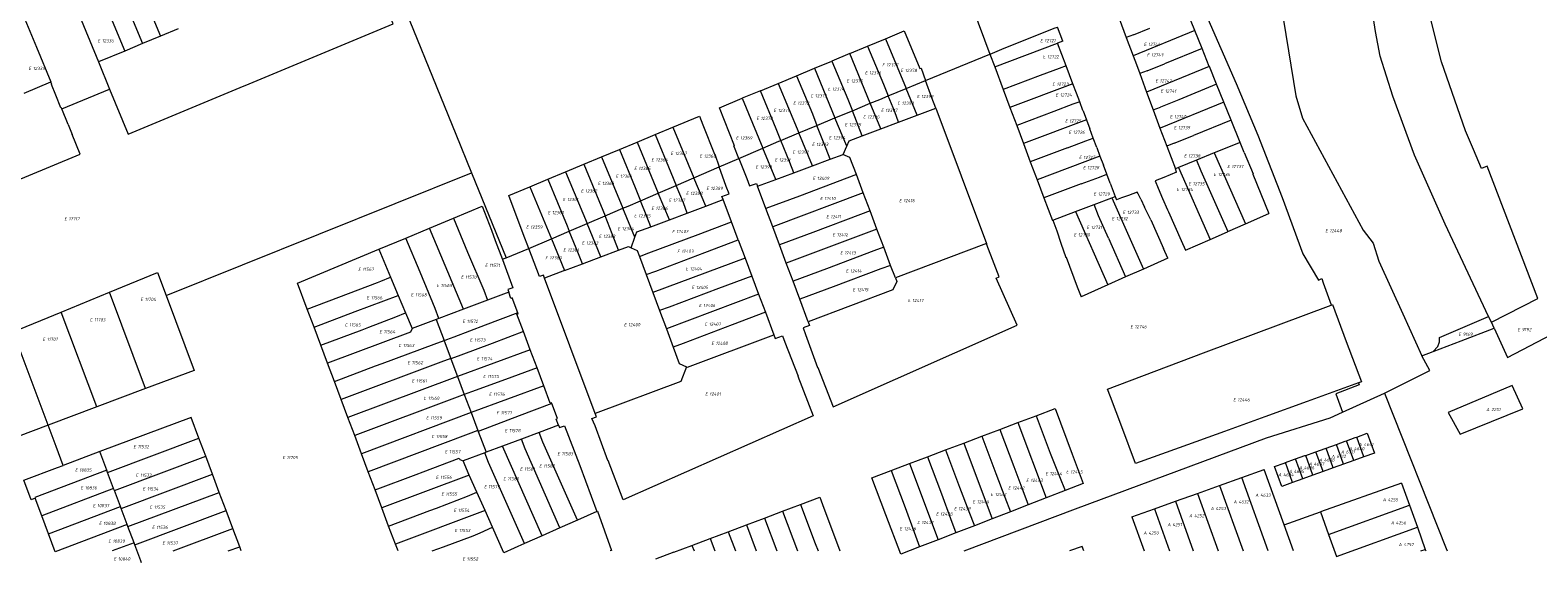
# Model space of a CAD drawing. Header units: metres. Extents: x 103584 to 105269, y 427126 to 429210.
# Tile 16 of 50: x 104460 to 104882, y 427126 to 427275. Entities that reach past the tile are written whole.
import ezdxf
from ezdxf.enums import TextEntityAlignment as Align

# ---------------------------------------------------------------- set-up
doc = ezdxf.new("R2010")
doc.units = ezdxf.units.M
doc.layers.add('B-WE-KG-GRENS_PERCEEL-G', color=1, linetype='Continuous', lineweight=18)
doc.layers.add('B-WE-KG-GRENS_PERCEEL-S', color=7, linetype='Continuous', lineweight=25)
doc.styles.add('NLCS-ISO', font='NLCS-ISO.ttf')

# ---------------------------------------------------------------- blocks, each defined once
blk = doc.blocks.new('SKG-PERCEELNUMMER-SO')
at = {"style": 'NLCS-ISO', "oblique": 10, "flags": 1}
for tag, p in [('GEMEENTECODE', (0, 2.55)), ('PERCEELGROOTTE', (0, -2.45))]:
    blk.add_attdef(tag, text='', height=1.8, dxfattribs=at).set_placement(p, align=Align.MIDDLE_CENTER)
at = {"style": 'NLCS-ISO', "oblique": 10}
blk.add_attdef('SECTIE', text='', height=1.8, dxfattribs=at).set_placement((-0.5, 0), align=Align.MIDDLE_RIGHT)
blk.add_attdef('PERCEELNUMMER', text='', height=1.8, dxfattribs=at).set_placement((0.5, 0), align=Align.MIDDLE_LEFT)

msp = doc.modelspace()

# ---------------------------------------------------------------- linework, layer by layer
at = {"layer": 'B-WE-KG-GRENS_PERCEEL-G', "flags": 128}
for points in [[(104867.778, 427236.891), (104866.213, 427236.293), (104863.949, 427241.564), (104861.685, 427246.834), (104854.961, 427266.044), (104850.955, 427281.988), (104849.382, 427292.212), (104847.809, 427302.436), (104842.821, 427353.178), (104842.809, 427353.296)], [(104868.178, 427194.884), (104856.004, 427220.729), (104847.442, 427240.028), (104841.396, 427256.513), (104837.82, 427267.687), (104836.568, 427274.537), (104834.84, 427285.637), (104833.837, 427296.373), (104832.996, 427311.489)], [(104784.966, 427290.834), (104807.119, 427300.237), (104810.819, 427277.69), (104814.215, 427256.591), (104816.118, 427250.376), (104833.068, 427219.066), (104835.841, 427215.378), (104837.451, 427210.311), (104844.185, 427195.599), (104849.443, 427183.854)], [(104718.04, 427296.542), (104723.892, 427280.979), (104728.674, 427268.234)], [(104483.129, 427291.579), (104491.608, 427271.161)], [(104488.117, 427293.649), (104496.593, 427273.231)], [(104560.899, 427291.065), (104579.236, 427245.884), (104583.652, 427235.065)], [(104784.501, 427290.647), (104788.951, 427279.547), (104797.583, 427260.014), (104803.572, 427245.549), (104810.452, 427228.174), (104816.185, 427212.449), (104820.605, 427205.005), (104821.51, 427205.484)], [(104470.858, 427286.486), (104479.287, 427266.046)], [(104478.151, 427289.513), (104486.63, 427269.092)], [(104520.29, 427259.48), (104561.679, 427276.696), (104556.502, 427289.215)], [(104458.203, 427279.109), (104461.929, 427270.17)], [(104764.794, 427278.222), (104766.793, 427272.899)], [(104785.98, 427274.82), (104783.954, 427279.828)], [(104496.593, 427273.231), (104491.608, 427271.161)], [(104501.579, 427275.301), (104496.593, 427273.231)], [(104699.412, 427272.527), (104704.704, 427274.727), (104709.082, 427264.189), (104709.386, 427264.29), (104710.663, 427260.836)], [(104728.674, 427268.234), (104728.707, 427268.248), (104730.724, 427269.077), (104732.667, 427269.875), (104738.952, 427272.389), (104746.664, 427275.473), (104747.521, 427275.815)], [(104749.022, 427271.834), (104747.521, 427275.815)], [(104768.853, 427273.672), (104766.793, 427272.899)], [(104766.793, 427272.899), (104768.72, 427267.761)], [(104785.98, 427274.82), (104768.72, 427267.761)], [(104768.853, 427273.672), (104773.434, 427275.525)], [(104788.001, 427269.823), (104785.98, 427274.82)], [(104461.929, 427270.17), (104465.974, 427260.467)], [(104486.63, 427269.092), (104479.287, 427266.046)], [(104491.608, 427271.161), (104486.63, 427269.092)], [(104689.43, 427268.377), (104694.426, 427270.454)], [(104694.426, 427270.454), (104699.412, 427272.527)], [(104694.426, 427270.454), (104698.855, 427259.796), (104700.192, 427256.534)], [(104699.412, 427272.527), (104705.203, 427258.593)], [(104730.013, 427264.669), (104747.593, 427271.296)], [(104749.022, 427271.834), (104747.593, 427271.296)], [(104749.978, 427264.942), (104747.593, 427271.296)], [(104788.001, 427269.823), (104777.491, 427265.513)], [(104790.026, 427264.817), (104788.001, 427269.823)], [(104479.287, 427266.046), (104482.39, 427258.471)], [(104679.549, 427264.269), (104684.44, 427266.302)], [(104689.43, 427268.377), (104684.44, 427266.302)], [(104684.44, 427266.302), (104688.868, 427255.646), (104690.173, 427252.398)], [(104695.204, 427254.479), (104689.43, 427268.377)], [(104710.663, 427260.836), (104728.674, 427268.234)], [(104728.674, 427268.234), (104730.013, 427264.669)], [(104730.013, 427264.669), (104732.372, 427258.382)], [(104749.978, 427264.942), (104748.029, 427264.186)], [(104750.899, 427262.489), (104749.978, 427264.942)], [(104768.72, 427267.761), (104769.628, 427265.307)], [(104769.628, 427265.307), (104770.56, 427262.782)], [(104790.026, 427264.817), (104772.473, 427257.599)], [(104772.624, 427263.544), (104777.491, 427265.513)], [(104792.06, 427259.799), (104790.055, 427264.746), (104790.026, 427264.817)], [(104458.467, 427257.347), (104465.974, 427260.467)], [(104466.264, 427259.753), (104465.974, 427260.467)], [(104669.439, 427260.066), (104674.562, 427262.196)], [(104674.562, 427262.196), (104679.549, 427264.269)], [(104674.562, 427262.196), (104678.99, 427251.541), (104680.256, 427248.297)], [(104679.549, 427264.269), (104685.316, 427250.39)], [(104705.203, 427258.593), (104710.663, 427260.836)], [(104713.492, 427253.108), (104712.441, 427256.031), (104710.663, 427260.836)], [(104742.76, 427262.285), (104732.372, 427258.382)], [(104748.029, 427264.186), (104742.76, 427262.285)], [(104751.868, 427259.942), (104750.899, 427262.489)], [(104772.624, 427263.544), (104770.56, 427262.782)], [(104770.56, 427262.782), (104772.473, 427257.599)], [(104466.134, 427259.699), (104466.264, 427259.753)], [(104467.346, 427256.758), (104466.134, 427259.699)], [(104468.786, 427253.265), (104467.346, 427256.758)], [(104469.012, 427252.982), (104482.39, 427258.471)], [(104482.39, 427258.471), (104487.554, 427245.863), (104520.046, 427259.378)], [(104520.046, 427259.378), (104520.29, 427259.48)], [(104664.452, 427257.993), (104659.364, 427255.878)], [(104664.452, 427257.993), (104669.439, 427260.066)], [(104670.185, 427244.128), (104668.879, 427247.34), (104664.452, 427257.993)], [(104669.439, 427260.066), (104675.197, 427246.204)], [(104695.204, 427254.479), (104697.85, 427255.573), (104700.192, 427256.534)], [(104700.192, 427256.534), (104705.203, 427258.593)], [(104703.125, 427249.207), (104702.03, 427252.056), (104700.192, 427256.534)], [(104708.296, 427251.152), (104705.203, 427258.593)], [(104732.372, 427258.382), (104734.268, 427253.327)], [(104751.868, 427259.942), (104734.268, 427253.327)], [(104752.864, 427257.327), (104751.868, 427259.942)], [(104753.777, 427254.88), (104752.864, 427257.327)], [(104772.473, 427257.599), (104774.321, 427252.63)], [(104792.06, 427259.799), (104781.551, 427255.491)], [(104794.091, 427254.789), (104792.06, 427259.799)], [(104468.786, 427253.265), (104468.881, 427253.304)], [(104469.012, 427252.982), (104468.881, 427253.304)], [(104470.813, 427248.541), (104469.012, 427252.982)], [(104658.422, 427239.084), (104657.067, 427242.56), (104657.169, 427242.601), (104653.005, 427253.234), (104659.364, 427255.878)], [(104659.364, 427255.878), (104665.141, 427241.973)], [(104685.316, 427250.39), (104690.173, 427252.398)], [(104690.173, 427252.398), (104695.204, 427254.479)], [(104692.946, 427245.377), (104690.173, 427252.398)], [(104698.17, 427247.342), (104695.204, 427254.479)], [(104708.296, 427251.152), (104713.492, 427253.108)], [(104713.492, 427253.108), (104727.723, 427215.263)], [(104734.268, 427253.327), (104736.16, 427248.284)], [(104746.563, 427252.193), (104736.16, 427248.284)], [(104751.872, 427254.199), (104746.563, 427252.193)], [(104753.777, 427254.88), (104751.872, 427254.199)], [(104754.69, 427252.432), (104753.777, 427254.88)], [(104754.707, 427252.387), (104754.69, 427252.432)], [(104754.707, 427252.387), (104755.665, 427249.843)], [(104774.321, 427252.63), (104776.405, 427253.396)], [(104774.321, 427252.63), (104776.231, 427247.495)], [(104794.091, 427254.789), (104776.282, 427247.516)], [(104781.551, 427255.491), (104776.405, 427253.396)], [(104796.106, 427249.818), (104794.091, 427254.789)], [(104470.841, 427248.553), (104470.813, 427248.541)], [(104470.841, 427248.553), (104471.964, 427245.76)], [(104635.008, 427245.759), (104639.998, 427247.834)], [(104639.998, 427247.834), (104647.45, 427250.934), (104648.391, 427248.513), (104651.599, 427240.259), (104651.698, 427240.279), (104652.95, 427236.732)], [(104639.998, 427247.834), (104645.876, 427233.69)], [(104675.197, 427246.204), (104680.256, 427248.297)], [(104680.256, 427248.297), (104685.316, 427250.39)], [(104683.93, 427238.843), (104682.827, 427241.713), (104680.256, 427248.297)], [(104688.61, 427242.463), (104685.316, 427250.39)], [(104698.17, 427247.342), (104703.125, 427249.207)], [(104703.125, 427249.207), (104708.296, 427251.152)], [(104736.16, 427248.284), (104738.056, 427243.232)], [(104755.665, 427249.843), (104738.056, 427243.232)], [(104755.665, 427249.843), (104756.614, 427247.323)], [(104776.282, 427247.516), (104776.231, 427247.495)], [(104776.231, 427247.495), (104778.115, 427242.547)], [(104796.106, 427249.818), (104785.604, 427245.489)], [(104798.647, 427243.551), (104796.106, 427249.818)], [(104471.946, 427245.753), (104471.964, 427245.76)], [(104474.154, 427240.312), (104471.946, 427245.753)], [(104625.004, 427241.598), (104629.97, 427243.664)], [(104629.97, 427243.664), (104635.008, 427245.759)], [(104629.97, 427243.664), (104635.897, 427229.401)], [(104635.008, 427245.759), (104639.424, 427235.132), (104640.894, 427231.549)], [(104665.141, 427241.973), (104669.632, 427243.904), (104670.185, 427244.128)], [(104670.185, 427244.128), (104675.197, 427246.204)], [(104673.809, 427235.066), (104672.704, 427237.942), (104670.185, 427244.128)], [(104679.018, 427237.01), (104675.197, 427246.204)], [(104688.61, 427242.463), (104689.319, 427244.012), (104692.946, 427245.377)], [(104692.946, 427245.377), (104698.17, 427247.342)], [(104750.374, 427242.082), (104755.517, 427243.969)], [(104755.517, 427243.969), (104757.578, 427244.735)], [(104757.578, 427244.735), (104756.614, 427247.323)], [(104758.525, 427242.175), (104757.578, 427244.735)], [(104780.207, 427243.332), (104778.115, 427242.547)], [(104780.207, 427243.332), (104785.604, 427245.489)], [(104798.647, 427243.551), (104791.385, 427240.595)], [(104799.774, 427240.771), (104798.647, 427243.551)], [(104361.917, 427193.655), (104474.154, 427240.312)], [(104615.051, 427237.459), (104620.036, 427239.532)], [(104620.036, 427239.532), (104625.004, 427241.598)], [(104620.036, 427239.532), (104626.01, 427225.157)], [(104625.004, 427241.598), (104629.419, 427230.975), (104630.924, 427227.262)], [(104652.95, 427236.732), (104658.422, 427239.084)], [(104658.422, 427239.084), (104665.141, 427241.973)], [(104658.422, 427239.084), (104660.621, 427233.452), (104661.436, 427231.421), (104663.354, 427232.114), (104663.673, 427231.284)], [(104668.791, 427233.193), (104665.141, 427241.973)], [(104683.93, 427238.843), (104687.578, 427240.204)], [(104687.557, 427240.158), (104687.578, 427240.204)], [(104691.31, 427234.542), (104689.487, 427239.373), (104687.557, 427240.158)], [(104687.578, 427240.204), (104688.61, 427242.463)], [(104738.056, 427243.232), (104739.96, 427238.168)], [(104750.374, 427242.082), (104739.96, 427238.168)], [(104759.453, 427239.725), (104741.86, 427233.116)], [(104758.525, 427242.175), (104759.453, 427239.725)], [(104759.453, 427239.725), (104760.41, 427237.198)], [(104778.115, 427242.547), (104780.539, 427236.181)], [(104791.385, 427240.595), (104786.47, 427238.595)], [(104791.385, 427240.595), (104800.164, 427220.8)], [(104799.774, 427240.771), (104802.284, 427234.786)], [(104498.203, 427200.789), (104583.652, 427235.065)], [(104583.652, 427235.065), (104593.374, 427211.251)], [(104604.957, 427233.261), (104609.944, 427235.335)], [(104609.944, 427235.335), (104615.051, 427237.459)], [(104609.944, 427235.335), (104615.953, 427220.87)], [(104615.051, 427237.459), (104620.989, 427223.016)], [(104645.876, 427233.69), (104652.95, 427236.732)], [(104654.021, 427227.566), (104653.698, 427228.428), (104655.679, 427229.193), (104654.897, 427231.217), (104652.95, 427236.732)], [(104668.791, 427233.193), (104673.809, 427235.066)], [(104673.809, 427235.066), (104679.018, 427237.01)], [(104679.018, 427237.01), (104683.93, 427238.843)], [(104739.96, 427238.168), (104741.86, 427233.116)], [(104761.373, 427234.632), (104760.41, 427237.198)], [(104780.897, 427235.225), (104777.297, 427233.788)], [(104781.387, 427236.526), (104780.539, 427236.181)], [(104780.897, 427235.225), (104780.539, 427236.181)], [(104786.47, 427238.595), (104781.387, 427236.526)], [(104781.387, 427236.526), (104790.278, 427216.44)], [(104786.47, 427238.595), (104787.673, 427235.634)], [(104787.673, 427235.634), (104790.398, 427229.506)], [(104881.915, 427199.887), (104867.778, 427236.891)], [(104599.631, 427213.916), (104598.063, 427217.974), (104594.096, 427228.743), (104599.935, 427231.172)], [(104599.935, 427231.172), (104604.957, 427233.261)], [(104599.935, 427231.172), (104605.982, 427216.621)], [(104604.957, 427233.261), (104610.378, 427220.216), (104610.983, 427218.752)], [(104635.897, 427229.401), (104640.894, 427231.549)], [(104640.894, 427231.549), (104645.876, 427233.69)], [(104643.978, 427223.804), (104642.909, 427226.638), (104640.894, 427231.549)], [(104649.176, 427225.751), (104645.876, 427233.69)], [(104663.673, 427231.284), (104668.791, 427233.193)], [(104666.009, 427225.036), (104663.673, 427231.284)], [(104691.31, 427234.542), (104688.615, 427233.531), (104675.376, 427228.54), (104666.009, 427225.036)], [(104693.234, 427229.442), (104691.31, 427234.542)], [(104741.86, 427233.116), (104743.76, 427228.063)], [(104754.181, 427231.98), (104743.76, 427228.063)], [(104754.181, 427231.98), (104759.287, 427233.84)], [(104759.287, 427233.84), (104761.373, 427234.632)], [(104762.302, 427232.157), (104761.373, 427234.632)], [(104762.302, 427232.157), (104763.723, 427228.464)], [(104777.297, 427233.788), (104774.841, 427232.83), (104775.7, 427230.803)], [(104775.7, 427230.803), (104776.971, 427227.869)], [(104802.249, 427234.66), (104802.234, 427234.653)], [(104802.234, 427234.653), (104806.695, 427223.679)], [(104802.325, 427234.694), (104802.249, 427234.66)], [(104802.325, 427234.694), (104802.284, 427234.786)], [(104626.01, 427225.157), (104627.434, 427225.762), (104630.924, 427227.262)], [(104630.924, 427227.262), (104635.897, 427229.401)], [(104633.808, 427219.994), (104632.712, 427222.855), (104630.924, 427227.262)], [(104638.999, 427221.938), (104635.897, 427229.401)], [(104649.176, 427225.751), (104654.021, 427227.566)], [(104656.362, 427221.332), (104654.021, 427227.566)], [(104693.234, 427229.442), (104667.904, 427219.969)], [(104695.136, 427224.399), (104693.234, 427229.442)], [(104743.76, 427228.063), (104746.127, 427221.769)], [(104757.8, 427226.211), (104762.751, 427228.095)], [(104762.751, 427228.095), (104763.723, 427228.464)], [(104762.751, 427228.095), (104766.768, 427219.009)], [(104763.723, 427228.464), (104764.082, 427227.532)], [(104765.456, 427228.035), (104764.082, 427227.532)], [(104767.456, 427228.748), (104765.456, 427228.035)], [(104770.005, 427229.353), (104769.858, 427229.646), (104767.456, 427228.748)], [(104770.848, 427227.664), (104770.005, 427229.353)], [(104770.848, 427227.664), (104771.93, 427225.483)], [(104776.971, 427227.869), (104778.325, 427224.734)], [(104790.398, 427229.506), (104795.22, 427218.621)], [(104571.934, 427219.573), (104578.593, 427222.337)], [(104578.593, 427222.337), (104586.664, 427225.687), (104589.21, 427218.993), (104590.304, 427216.093), (104592.273, 427210.781)], [(104578.593, 427222.337), (104582.544, 427212.86), (104587.085, 427202.253), (104588.123, 427199.45)], [(104615.953, 427220.87), (104620.989, 427223.016)], [(104620.989, 427223.016), (104626.01, 427225.157)], [(104624.788, 427213.401), (104623.664, 427216.319), (104620.989, 427223.016)], [(104629.369, 427217.079), (104626.01, 427225.157)], [(104638.999, 427221.938), (104643.978, 427223.804)], [(104643.978, 427223.804), (104649.176, 427225.751)], [(104667.904, 427219.969), (104666.009, 427225.036)], [(104695.136, 427224.399), (104692.42, 427223.374), (104679.166, 427218.406), (104669.799, 427214.902)], [(104697.053, 427219.318), (104695.136, 427224.399)], [(104746.251, 427221.816), (104752.628, 427224.243)], [(104752.628, 427224.243), (104757.8, 427226.211)], [(104752.628, 427224.243), (104761.686, 427203.751)], [(104759.007, 427223.033), (104757.8, 427226.211)], [(104761.822, 427216.823), (104759.007, 427223.033)], [(104773.657, 427221.939), (104771.93, 427225.483)], [(104778.325, 427224.734), (104778.576, 427224.153)], [(104778.576, 427224.153), (104778.61, 427224.168)], [(104778.61, 427224.168), (104782.202, 427216.113), (104783.393, 427213.403)], [(104800.164, 427220.8), (104806.695, 427223.679)], [(104565.276, 427216.81), (104571.934, 427219.573)], [(104581.376, 427196.918), (104571.934, 427219.573)], [(104605.982, 427216.621), (104610.983, 427218.752)], [(104610.983, 427218.752), (104615.953, 427220.87)], [(104614.663, 427209.599), (104613.594, 427212.435), (104610.983, 427218.752)], [(104619.83, 427211.539), (104615.953, 427220.87)], [(104629.369, 427217.079), (104629.858, 427218.514), (104633.808, 427219.994)], [(104630.63, 427211.686), (104633.286, 427212.662), (104647.058, 427217.841), (104656.362, 427221.332)], [(104633.808, 427219.994), (104638.999, 427221.938)], [(104658.261, 427216.277), (104656.362, 427221.332)], [(104669.799, 427214.902), (104667.904, 427219.969)], [(104697.053, 427219.318), (104671.694, 427209.834)], [(104698.958, 427214.268), (104697.053, 427219.318)], [(104746.127, 427221.769), (104746.251, 427221.816)], [(104746.251, 427221.816), (104747.341, 427218.791)], [(104747.341, 427218.791), (104748.512, 427215.416)], [(104766.768, 427219.009), (104771.579, 427208.13)], [(104773.657, 427221.939), (104777.242, 427213.917)], [(104790.278, 427216.44), (104795.159, 427218.594), (104795.22, 427218.621)], [(104795.22, 427218.621), (104800.164, 427220.8)], [(104557.753, 427213.687), (104565.276, 427216.81)], [(104574.512, 427194.341), (104573.466, 427197.141), (104569.232, 427207.314), (104565.276, 427216.81)], [(104593.374, 427211.251), (104599.631, 427213.916)], [(104599.631, 427213.916), (104605.982, 427216.621)], [(104604.071, 427205.621), (104603.754, 427206.469), (104602.646, 427206.054), (104601.91, 427208.018), (104599.631, 427213.916)], [(104605.982, 427216.621), (104609.68, 427207.727)], [(104624.788, 427213.401), (104627.523, 427214.429), (104628.342, 427214.067)], [(104628.342, 427214.067), (104629.369, 427217.079)], [(104628.342, 427214.067), (104630.02, 427213.327), (104630.63, 427211.686)], [(104632.518, 427206.607), (104635.189, 427207.577), (104648.956, 427212.785), (104658.261, 427216.277)], [(104658.261, 427216.277), (104660.159, 427211.221)], [(104671.694, 427209.834), (104669.799, 427214.902)], [(104698.958, 427214.268), (104696.205, 427213.274), (104682.922, 427208.258), (104673.589, 427204.767)], [(104677.838, 427193.406), (104678.229, 427192.359), (104676.374, 427191.712), (104677.03, 427189.837), (104680.398, 427180.662), (104680.507, 427180.674), (104684.815, 427169.641), (104736.25, 427192.463), (104730.399, 427205.594), (104731.239, 427205.948), (104728.932, 427212.049), (104728.12, 427214.218), (104727.723, 427215.263)], [(104700.878, 427209.177), (104698.958, 427214.268)], [(104727.723, 427215.263), (104702.206, 427205.657)], [(104748.512, 427215.416), (104749.916, 427211.422)], [(104761.822, 427216.823), (104766.632, 427205.94)], [(104778.457, 427211.174), (104777.242, 427213.917)], [(104783.393, 427213.403), (104790.278, 427216.44)], [(104537.696, 427196.98), (104534.973, 427204.232), (104557.753, 427213.687)], [(104557.753, 427213.687), (104560.991, 427205.925)], [(104593.374, 427211.251), (104592.273, 427210.781)], [(104592.273, 427210.781), (104595.187, 427202.922), (104593.768, 427202.396), (104594.038, 427201.67)], [(104609.68, 427207.727), (104614.663, 427209.599)], [(104614.663, 427209.599), (104619.83, 427211.539)], [(104619.83, 427211.539), (104624.788, 427213.401)], [(104630.63, 427211.686), (104632.518, 427206.607)], [(104660.159, 427211.221), (104634.396, 427201.555)], [(104660.159, 427211.221), (104662.058, 427206.166)], [(104673.589, 427204.767), (104671.694, 427209.834)], [(104749.916, 427211.422), (104749.974, 427211.448)], [(104749.974, 427211.448), (104753.11, 427203.219), (104754.165, 427200.422)], [(104778.457, 427211.174), (104771.579, 427208.13)], [(104482.36, 427201.7), (104495.776, 427207.233), (104498.203, 427200.789)], [(104537.696, 427196.98), (104549.22, 427201.305), (104557.361, 427204.413), (104558.284, 427204.798), (104560.991, 427205.925)], [(104560.991, 427205.925), (104563.142, 427200.769)], [(104609.68, 427207.727), (104604.071, 427205.621)], [(104618.242, 427167.805), (104604.071, 427205.621)], [(104632.518, 427206.607), (104634.396, 427201.555)], [(104662.058, 427206.166), (104652.75, 427202.674), (104638.963, 427197.508), (104636.261, 427196.539)], [(104662.058, 427206.166), (104663.956, 427201.111)], [(104700.878, 427209.177), (104698.152, 427208.192), (104684.852, 427203.204), (104675.484, 427199.7)], [(104702.206, 427205.657), (104702.583, 427204.658), (104701.484, 427202.331), (104677.838, 427193.406)], [(104702.206, 427205.657), (104700.878, 427209.177)], [(104766.632, 427205.94), (104761.686, 427203.751)], [(104771.579, 427208.13), (104766.632, 427205.94)], [(104821.51, 427205.484), (104821.906, 427204.308), (104824.087, 427198.139)], [(104468.896, 427196.147), (104482.36, 427201.7)], [(104492.461, 427174.724), (104482.36, 427201.7)], [(104594.038, 427201.67), (104588.123, 427199.45)], [(104596.645, 427195.868), (104595.052, 427200.081), (104594.677, 427199.954), (104594.038, 427201.67)], [(104634.396, 427201.555), (104636.261, 427196.539)], [(104663.956, 427201.111), (104638.16, 427191.431)], [(104663.956, 427201.111), (104665.855, 427196.056)], [(104675.484, 427199.7), (104673.589, 427204.767)], [(104761.686, 427203.751), (104754.165, 427200.422)], [(104498.203, 427200.789), (104506.102, 427179.819), (104492.461, 427174.724)], [(104539.594, 427191.923), (104537.696, 427196.98)], [(104539.594, 427191.923), (104551.117, 427196.249), (104563.142, 427200.769)], [(104563.142, 427200.769), (104565.161, 427195.93)], [(104581.376, 427196.918), (104574.512, 427194.341)], [(104588.123, 427199.45), (104581.376, 427196.918)], [(104677.838, 427193.406), (104675.484, 427199.7)], [(104831.793, 427176.345), (104817.408, 427171.113), (104805.558, 427166.832), (104794.288, 427162.74), (104781.575, 427158.171), (104769.43, 427153.807), (104765.543, 427164.09), (104762.393, 427172.47), (104761.591, 427174.604), (104788.453, 427184.694), (104824.105, 427198.089)], [(104824.087, 427198.139), (104824.105, 427198.089)], [(104824.105, 427198.089), (104824.453, 427198.22), (104828.322, 427187.939), (104832.577, 427176.636), (104831.793, 427176.345)], [(104868.932, 427193.283), (104881.915, 427199.887)], [(104881.915, 427199.887), (104881.959, 427199.91)], [(104455.4, 427190.58), (104468.896, 427196.147)], [(104478.822, 427169.63), (104468.896, 427196.147)], [(104541.491, 427186.868), (104553.015, 427191.193), (104554.891, 427191.888), (104562.449, 427194.801), (104565.161, 427195.93)], [(104565.161, 427195.93), (104567, 427191.522)], [(104573.739, 427194.051), (104567, 427191.522)], [(104574.512, 427194.341), (104573.739, 427194.051)], [(104573.739, 427194.051), (104575.952, 427188.164)], [(104596.645, 427195.868), (104587.493, 427192.433), (104578.72, 427189.118), (104576.67, 427188.347), (104575.98, 427188.088)], [(104598.17, 427190.672), (104596.347, 427195.528), (104596.721, 427195.67), (104596.645, 427195.868)], [(104636.261, 427196.539), (104638.16, 427191.431)], [(104665.855, 427196.056), (104656.544, 427192.562), (104642.811, 427187.325), (104640.05, 427186.349)], [(104665.855, 427196.056), (104668.222, 427189.754)], [(104852.674, 427185.096), (104853.949, 427186.505), (104854.388, 427187.845), (104854.389, 427189.054), (104868.178, 427194.884)], [(104868.932, 427193.283), (104868.178, 427194.884)], [(104869.707, 427191.637), (104868.932, 427193.283)], [(104465.183, 427164.536), (104455.4, 427190.58)], [(104541.491, 427186.868), (104539.594, 427191.923)], [(104567, 427191.522), (104566.603, 427190.523), (104543.388, 427181.812)], [(104598.17, 427190.672), (104589.391, 427187.377), (104580.628, 427184.045), (104577.888, 427183.014)], [(104600.068, 427185.616), (104598.17, 427190.672)], [(104668.222, 427189.754), (104668.595, 427188.759), (104670.622, 427189.506), (104671.298, 427187.674), (104675.025, 427178.22), (104674.922, 427178.181), (104679.193, 427167.13), (104626.053, 427143.621), (104621.87, 427154.669), (104621.764, 427154.639), (104618.209, 427164.367), (104617.339, 427166.413), (104618.596, 427166.863), (104618.242, 427167.805)], [(104638.16, 427191.431), (104640.05, 427186.349)], [(104643.822, 427180.818), (104644.08, 427180.705), (104668.222, 427189.754)], [(104852.674, 427185.096), (104860.476, 427188.097), (104869.707, 427191.637)], [(104869.707, 427191.637), (104873.468, 427183.435), (104885.932, 427189.947)], [(104543.388, 427181.812), (104541.491, 427186.868)], [(104545.285, 427176.756), (104556.809, 427181.081), (104558.686, 427181.777), (104573.197, 427187.128), (104575.952, 427188.164)], [(104575.952, 427188.164), (104575.98, 427188.088)], [(104575.98, 427188.088), (104577.831, 427183.165)], [(104600.068, 427185.616), (104579.719, 427178.141)], [(104601.966, 427180.56), (104600.068, 427185.616)], [(104640.05, 427186.349), (104641.77, 427181.724), (104643.822, 427180.818)], [(104849.443, 427183.854), (104852.674, 427185.096)], [(104545.285, 427176.756), (104543.388, 427181.812)], [(104577.831, 427183.165), (104575.077, 427182.13), (104547.181, 427171.704)], [(104577.831, 427183.165), (104577.888, 427183.014)], [(104577.888, 427183.014), (104579.719, 427178.141)], [(104601.966, 427180.56), (104593.187, 427177.265), (104583.614, 427173.831), (104581.621, 427173.082)], [(104603.864, 427175.504), (104601.966, 427180.56)], [(104643.822, 427180.818), (104642.242, 427176.727), (104618.242, 427167.805)], [(104839.064, 427173.452), (104851.705, 427179.826), (104849.443, 427183.854)], [(104547.181, 427171.704), (104545.285, 427176.756)], [(104579.719, 427178.141), (104549.08, 427166.645)], [(104579.719, 427178.141), (104581.621, 427173.082)], [(104831.793, 427176.345), (104831.997, 427175.767)], [(104492.461, 427174.724), (104478.822, 427169.63)], [(104549.08, 427166.645), (104547.181, 427171.704)], [(104581.621, 427173.082), (104579.636, 427172.335), (104550.977, 427161.59)], [(104581.621, 427173.082), (104583.515, 427168.044)], [(104603.864, 427175.504), (104583.515, 427168.044)], [(104606.128, 427170.586), (104606.049, 427170.796), (104605.687, 427170.651), (104603.864, 427175.504)], [(104831.997, 427175.767), (104825.401, 427173.294), (104827.276, 427168.116)], [(104827.276, 427168.116), (104839.064, 427173.452)], [(104839.064, 427173.452), (104856.291, 427130.013), (104856.547, 427129.341)], [(104478.822, 427169.63), (104465.183, 427164.536)], [(104583.515, 427168.044), (104552.875, 427156.533)], [(104583.515, 427168.044), (104585.413, 427162.993)], [(104606.128, 427170.586), (104596.983, 427167.153), (104585.495, 427162.774)], [(104607.998, 427164.53), (104607.356, 427166.229), (104607.729, 427166.371), (104606.128, 427170.586)], [(104721.422, 427129.341), (104752.568, 427141.1), (104806.011, 427160.999), (104823.876, 427166.577), (104827.276, 427168.116)], [(104741.568, 427167.115), (104746.92, 427169.13), (104751.699, 427156.406), (104754.787, 427148.189), (104749.677, 427146.206)], [(104465.183, 427164.536), (104452.581, 427159.79)], [(104469.416, 427153.263), (104467.434, 427158.543), (104465.183, 427164.536)], [(104507.406, 427160.882), (104505.226, 427166.691), (104479.666, 427157.114)], [(104550.977, 427161.59), (104549.08, 427166.645)], [(104607.998, 427164.53), (104602.588, 427162.502)], [(104607.998, 427164.53), (104608.269, 427163.814), (104609.622, 427164.322), (104613.91, 427153.193), (104618.702, 427140.413)], [(104726.393, 427161.405), (104731.452, 427163.309)], [(104731.452, 427163.309), (104736.509, 427165.212)], [(104731.452, 427163.309), (104735.368, 427152.912), (104737.901, 427146.26), (104739.37, 427142.208)], [(104736.509, 427165.212), (104741.568, 427167.115)], [(104736.509, 427165.212), (104744.435, 427144.173)], [(104741.568, 427167.115), (104745.484, 427156.722), (104748.145, 427150.139), (104749.677, 427146.206)], [(104481.849, 427151.307), (104507.406, 427160.882)], [(104509.303, 427155.826), (104507.406, 427160.882)], [(104552.875, 427156.533), (104550.977, 427161.59)], [(104585.413, 427162.993), (104582.662, 427161.959), (104554.773, 427151.476)], [(104585.413, 427162.993), (104585.495, 427162.774)], [(104585.495, 427162.774), (104587.696, 427156.921)], [(104597.598, 427160.632), (104592.281, 427158.639)], [(104602.588, 427162.502), (104597.598, 427160.632)], [(104608.333, 427135.791), (104598.629, 427157.88), (104597.598, 427160.632)], [(104613.276, 427137.994), (104603.621, 427159.75), (104602.588, 427162.502)], [(104716.276, 427157.597), (104721.334, 427159.501)], [(104721.334, 427159.501), (104726.393, 427161.405)], [(104721.334, 427159.501), (104729.314, 427138.319)], [(104726.393, 427161.405), (104730.31, 427151.007), (104732.872, 427144.357), (104734.424, 427140.289)], [(104822.732, 427158.122), (104825.585, 427159.143)], [(104825.585, 427159.143), (104828.056, 427160.027), (104828.438, 427160.163)], [(104827.576, 427153.579), (104825.585, 427159.143)], [(104828.438, 427160.163), (104830.851, 427161.026), (104831.3, 427161.187)], [(104830.428, 427154.601), (104828.438, 427160.163)], [(104831.3, 427161.187), (104834.216, 427162.23)], [(104833.29, 427155.626), (104831.3, 427161.187)], [(104834.216, 427162.23), (104836.208, 427156.672), (104833.29, 427155.626)], [(104479.666, 427157.114), (104469.416, 427153.263)], [(104481.622, 427151.911), (104479.666, 427157.114)], [(104483.749, 427146.252), (104509.303, 427155.826)], [(104511.2, 427150.77), (104509.303, 427155.826)], [(104554.773, 427151.476), (104552.875, 427156.533)], [(104556.67, 427146.421), (104568.191, 427150.745), (104570.075, 427151.433), (104580.204, 427155.334), (104580.379, 427154.941), (104581.269, 427154.512)], [(104587.363, 427156.796), (104581.269, 427154.512)], [(104587.696, 427156.921), (104587.363, 427156.796)], [(104598.484, 427131.401), (104588.395, 427154.045), (104587.363, 427156.796)], [(104592.281, 427158.639), (104587.696, 427156.921)], [(104603.413, 427133.598), (104592.281, 427158.639)], [(104706.158, 427153.789), (104711.218, 427155.693)], [(104711.218, 427155.693), (104716.276, 427157.597)], [(104711.218, 427155.693), (104715.136, 427145.291), (104717.62, 427138.406), (104719.079, 427134.379)], [(104716.276, 427157.597), (104720.194, 427147.197), (104722.771, 427140.355), (104724.332, 427136.397)], [(104811.301, 427154.034), (104813.903, 427154.965), (104814.164, 427155.058)], [(104814.164, 427155.058), (104816.761, 427155.987), (104817.017, 427156.079)], [(104816.157, 427149.485), (104814.164, 427155.058)], [(104817.017, 427156.079), (104819.521, 427156.974), (104819.87, 427157.099)], [(104819.01, 427150.507), (104817.017, 427156.079)], [(104819.87, 427157.099), (104822.449, 427158.021), (104822.732, 427158.122)], [(104821.862, 427151.53), (104819.87, 427157.099)], [(104824.723, 427152.556), (104822.732, 427158.122)], [(104833.29, 427155.626), (104830.428, 427154.601)], [(104461.568, 427144.071), (104460.46, 427143.655), (104458.38, 427149.101), (104467.817, 427152.663), (104469.416, 427153.263)], [(104481.622, 427151.911), (104461.498, 427144.258), (104461.568, 427144.071)], [(104481.849, 427151.307), (104481.622, 427151.911)], [(104483.523, 427146.853), (104481.849, 427151.307)], [(104485.649, 427141.197), (104511.2, 427150.77)], [(104513.097, 427145.714), (104511.2, 427150.77)], [(104556.67, 427146.421), (104554.773, 427151.476)], [(104583.032, 427150.546), (104558.567, 427141.365)], [(104583.032, 427150.546), (104581.269, 427154.512)], [(104585.143, 427145.797), (104583.032, 427150.546)], [(104695.646, 427149.832), (104701.049, 427151.865)], [(104701.049, 427151.865), (104706.158, 427153.789)], [(104701.049, 427151.865), (104704.968, 427141.461), (104707.51, 427134.583), (104708.99, 427130.505)], [(104706.158, 427153.789), (104714.178, 427132.498)], [(104799.157, 427149.901), (104805.411, 427152.143)], [(104810.944, 427136.688), (104805.411, 427152.143)], [(104808.315, 427152.966), (104810.974, 427153.917), (104811.301, 427154.034)], [(104813.296, 427148.459), (104810.314, 427147.39), (104808.315, 427152.966)], [(104813.296, 427148.459), (104811.301, 427154.034)], [(104819.01, 427150.507), (104816.157, 427149.485)], [(104821.862, 427151.53), (104819.01, 427150.507)], [(104824.723, 427152.556), (104821.862, 427151.53)], [(104827.576, 427153.579), (104824.723, 427152.556)], [(104830.428, 427154.601), (104827.576, 427153.579)], [(104483.523, 427146.853), (104463.399, 427139.207)], [(104483.749, 427146.252), (104483.523, 427146.853)], [(104558.567, 427141.365), (104556.67, 427146.421)], [(104708.99, 427130.505), (104703.721, 427128.482), (104699.565, 427139.43), (104695.646, 427149.832)], [(104786.744, 427145.453), (104792.884, 427147.653)], [(104792.884, 427147.653), (104799.157, 427149.901)], [(104792.884, 427147.653), (104799.517, 427129.341)], [(104806.522, 427129.341), (104799.157, 427149.901)], [(104816.157, 427149.485), (104813.296, 427148.459)], [(104843.816, 427148.341), (104821.142, 427140.285)], [(104843.816, 427148.341), (104846.04, 427142.11)], [(104463.399, 427139.207), (104461.568, 427144.071)], [(104485.423, 427141.798), (104483.749, 427146.252)], [(104487.548, 427136.142), (104513.097, 427145.714)], [(104514.994, 427140.658), (104513.097, 427145.714)], [(104560.464, 427136.31), (104571.985, 427140.633), (104573.866, 427141.332), (104582.557, 427144.649), (104585.143, 427145.797)], [(104587.427, 427140.659), (104585.143, 427145.797)], [(104670.643, 427140.427), (104675.702, 427142.329)], [(104675.702, 427142.329), (104681.056, 427144.343), (104681.794, 427142.358), (104685.828, 427131.65), (104686.302, 427130.384), (104686.692, 427129.341)], [(104675.702, 427142.329), (104679.81, 427131.428), (104680.611, 427129.341)], [(104739.37, 427142.208), (104734.424, 427140.289)], [(104744.435, 427144.173), (104739.37, 427142.208)], [(104749.677, 427146.206), (104744.435, 427144.173)], [(104774.66, 427141.122), (104780.574, 427143.241)], [(104780.574, 427143.241), (104786.744, 427145.453)], [(104780.574, 427143.241), (104785.557, 427129.341)], [(104786.744, 427145.453), (104792.504, 427129.341)], [(104823.39, 427133.971), (104846.04, 427142.11)], [(104846.04, 427142.11), (104848.233, 427135.965)], [(104465.301, 427134.153), (104463.399, 427139.207)], [(104465.301, 427134.153), (104485.423, 427141.798)], [(104485.649, 427141.197), (104485.423, 427141.798)], [(104487.332, 427136.718), (104485.649, 427141.197)], [(104489.448, 427131.088), (104514.994, 427140.658)], [(104516.891, 427135.602), (104514.994, 427140.658)], [(104560.464, 427136.31), (104558.567, 427141.365)], [(104587.427, 427140.659), (104562.362, 427131.254)], [(104589.509, 427135.975), (104587.427, 427140.659)], [(104613.276, 427137.994), (104608.333, 427135.791)], [(104618.702, 427140.413), (104613.276, 427137.994)], [(104618.702, 427140.413), (104618.851, 427140.48)], [(104618.851, 427140.48), (104622.811, 427129.478), (104622.446, 427129.341)], [(104660.526, 427136.622), (104665.585, 427138.524)], [(104665.585, 427138.524), (104670.643, 427140.427)], [(104665.585, 427138.524), (104669.046, 427129.341)], [(104670.643, 427140.427), (104674.82, 427129.341)], [(104729.314, 427138.319), (104724.332, 427136.397)], [(104734.424, 427140.289), (104729.314, 427138.319)], [(104768.361, 427138.864), (104774.66, 427141.122)], [(104768.361, 427138.864), (104771.772, 427129.341)], [(104774.66, 427141.122), (104778.896, 427129.341)], [(104810.944, 427136.688), (104821.142, 427140.285)], [(104821.142, 427140.285), (104823.39, 427133.971)], [(104467.203, 427129.099), (104465.301, 427134.153)], [(104487.332, 427136.718), (104467.203, 427129.099)], [(104487.548, 427136.142), (104487.332, 427136.718)], [(104489.24, 427131.642), (104487.548, 427136.142)], [(104500.18, 427129.341), (104516.891, 427135.602)], [(104518.788, 427130.546), (104516.891, 427135.602)], [(104562.362, 427131.254), (104560.464, 427136.31)], [(104572.635, 427129.341), (104575.779, 427130.521), (104584.127, 427133.583), (104586.064, 427134.444), (104589.509, 427135.975)], [(104592.691, 427128.818), (104589.509, 427135.975)], [(104608.333, 427135.791), (104603.413, 427133.598)], [(104650.379, 427132.806), (104655.457, 427134.716)], [(104655.457, 427134.716), (104660.526, 427136.622)], [(104655.457, 427134.716), (104657.482, 427129.341)], [(104660.526, 427136.622), (104663.27, 427129.341)], [(104719.079, 427134.379), (104714.178, 427132.498)], [(104724.332, 427136.397), (104719.079, 427134.379)], [(104813.575, 427129.341), (104810.944, 427136.688)], [(104823.39, 427133.971), (104825.585, 427127.808)], [(104825.585, 427127.808), (104848.233, 427135.965)], [(104848.233, 427135.965), (104850.435, 427129.796)], [(104489.24, 427131.642), (104483.141, 427129.341)], [(104489.448, 427131.088), (104489.24, 427131.642)], [(104491.135, 427126.601), (104489.448, 427131.088)], [(104515.571, 427129.341), (104518.788, 427130.546)], [(104519.24, 427129.341), (104518.788, 427130.546)], [(104563.08, 427129.341), (104562.362, 427131.254)], [(104598.484, 427131.401), (104592.691, 427128.818)], [(104603.413, 427133.598), (104598.484, 427131.401)], [(104640.224, 427128.986), (104645.302, 427130.896)], [(104645.302, 427130.896), (104650.379, 427132.806)], [(104645.302, 427130.896), (104645.888, 427129.341)], [(104650.379, 427132.806), (104651.684, 427129.341)], [(104714.178, 427132.498), (104708.99, 427130.505)], [(104754.454, 427130.61), (104750.907, 427129.341)], [(104754.919, 427129.341), (104754.454, 427130.61)], [(104849.169, 427129.341), (104850.435, 427129.796)], [(104850.435, 427129.796), (104850.597, 427129.341)], [(104491.349, 427126.032), (104491.135, 427126.601)], [(104640.224, 427128.986), (104635.146, 427127.077)]]:
    msp.add_lwpolyline(points, dxfattribs=at)
msp.add_lwpolyline([(104860.191, 427161.972), (104877.744, 427169.112), (104874.766, 427175.575), (104856.858, 427168.046)], close=True, dxfattribs=at)

# ---------------------------------------------------------------- block references
at = {"layer": 'B-WE-KG-GRENS_PERCEEL-S', "xscale": 0.5, "yscale": 0.5, "zscale": 0.5}
for p, values in [((104480.018, 427271.954), {'PERCEELNUMMER': '12336', 'SECTIE': 'E'}), ((104743.694, 427271.993), {'PERCEELNUMMER': '12721', 'SECTIE': 'E'}), ((104772.716, 427270.976), {'PERCEELNUMMER': '12744', 'SECTIE': 'E'}), ((104460.727, 427264.229), {'PERCEELNUMMER': '12335', 'SECTIE': 'E'}), ((104699.503, 427265.226), {'PERCEELNUMMER': '12377', 'SECTIE': 'E'}), ((104744.449, 427267.486), {'PERCEELNUMMER': '12722', 'SECTIE': 'E'}), ((104773.579, 427268.017), {'PERCEELNUMMER': '12743', 'SECTIE': 'E'}), ((104689.541, 427260.735), {'PERCEELNUMMER': '12375', 'SECTIE': 'E'}), ((104694.686, 427263.021), {'PERCEELNUMMER': '12376', 'SECTIE': 'E'}), ((104704.647, 427263.674), {'PERCEELNUMMER': '12378', 'SECTIE': 'E'}), ((104747.1, 427259.84), {'PERCEELNUMMER': '12723', 'SECTIE': 'E'}), ((104775.922, 427260.74), {'PERCEELNUMMER': '12742', 'SECTIE': 'E'}), ((104679.498, 427256.571), {'PERCEELNUMMER': '12373', 'SECTIE': 'E'}), ((104684.316, 427258.449), {'PERCEELNUMMER': '12374', 'SECTIE': 'E'}), ((104709.22, 427256.394), {'PERCEELNUMMER': '12399', 'SECTIE': 'E'}), ((104748.025, 427256.818), {'PERCEELNUMMER': '12724', 'SECTIE': 'E'}), ((104777.402, 427257.904), {'PERCEELNUMMER': '12741', 'SECTIE': 'E'}), ((104669.129, 427252.488), {'PERCEELNUMMER': '12371', 'SECTIE': 'E'}), ((104674.599, 427254.529), {'PERCEELNUMMER': '12372', 'SECTIE': 'E'}), ((104699.189, 427252.501), {'PERCEELNUMMER': '12397', 'SECTIE': 'E'}), ((104703.755, 427254.523), {'PERCEELNUMMER': '12398', 'SECTIE': 'E'}), ((104664.311, 427250.284), {'PERCEELNUMMER': '12370', 'SECTIE': 'E'}), ((104689.008, 427248.534), {'PERCEELNUMMER': '12395', 'SECTIE': 'E'}), ((104694.173, 427250.705), {'PERCEELNUMMER': '12396', 'SECTIE': 'E'}), ((104750.677, 427249.542), {'PERCEELNUMMER': '12725', 'SECTIE': 'E'}), ((104779.992, 427250.75), {'PERCEELNUMMER': '12740', 'SECTIE': 'E'}), ((104781.102, 427247.667), {'PERCEELNUMMER': '12739', 'SECTIE': 'E'}), ((104658.595, 427244.813), {'PERCEELNUMMER': '12369', 'SECTIE': 'E'}), ((104679.875, 427242.994), {'PERCEELNUMMER': '12393', 'SECTIE': 'E'}), ((104684.591, 427244.866), {'PERCEELNUMMER': '12394', 'SECTIE': 'E'}), ((104751.663, 427246.397), {'PERCEELNUMMER': '12726', 'SECTIE': 'E'}), ((104634.92, 427238.678), {'PERCEELNUMMER': '12366', 'SECTIE': 'E'}), ((104640.309, 427240.474), {'PERCEELNUMMER': '12367', 'SECTIE': 'E'}), ((104648.392, 427239.726), {'PERCEELNUMMER': '12368', 'SECTIE': 'E'}), ((104669.469, 427238.652), {'PERCEELNUMMER': '12391', 'SECTIE': 'E'}), ((104674.41, 427240.823), {'PERCEELNUMMER': '12392', 'SECTIE': 'E'}), ((104754.574, 427239.355), {'PERCEELNUMMER': '12727', 'SECTIE': 'E'}), ((104783.939, 427239.774), {'PERCEELNUMMER': '12738', 'SECTIE': 'E'}), ((104630.129, 427236.283), {'PERCEELNUMMER': '12365', 'SECTIE': 'E'}), ((104664.079, 427236.706), {'PERCEELNUMMER': '12390', 'SECTIE': 'E'}), ((104755.684, 427236.518), {'PERCEELNUMMER': '12728', 'SECTIE': 'E'}), ((104792.202, 427234.594), {'PERCEELNUMMER': '12736', 'SECTIE': 'E'}), ((104796.025, 427236.814), {'PERCEELNUMMER': '12737', 'SECTIE': 'E'}), ((104619.95, 427232.091), {'PERCEELNUMMER': '12363', 'SECTIE': 'E'}), ((104624.965, 427234.112), {'PERCEELNUMMER': '12364', 'SECTIE': 'E'}), ((104650.318, 427230.701), {'PERCEELNUMMER': '12389', 'SECTIE': 'E'}), ((104680.093, 427233.506), {'PERCEELNUMMER': '12409', 'SECTIE': 'E'}), ((104781.842, 427230.401), {'PERCEELNUMMER': '12734', 'SECTIE': 'E'}), ((104785.172, 427232.004), {'PERCEELNUMMER': '12735', 'SECTIE': 'E'}), ((104610.145, 427227.6), {'PERCEELNUMMER': '12361', 'SECTIE': 'E'}), ((104615.235, 427229.995), {'PERCEELNUMMER': '12362', 'SECTIE': 'E'}), ((104639.812, 427227.398), {'PERCEELNUMMER': '12387', 'SECTIE': 'E'}), ((104644.636, 427229.314), {'PERCEELNUMMER': '12388', 'SECTIE': 'E'}), ((104682.118, 427227.865), {'PERCEELNUMMER': '12410', 'SECTIE': 'E'}), ((104704.247, 427227.286), {'PERCEELNUMMER': '12416', 'SECTIE': 'E'}), ((104758.644, 427229.118), {'PERCEELNUMMER': '12729', 'SECTIE': 'E'}), ((104470.716, 427222.181), {'PERCEELNUMMER': '12712', 'SECTIE': 'E'}), ((104605.954, 427223.933), {'PERCEELNUMMER': '12360', 'SECTIE': 'E'}), ((104630.1, 427223.037), {'PERCEELNUMMER': '12385', 'SECTIE': 'E'}), ((104634.923, 427225.151), {'PERCEELNUMMER': '12386', 'SECTIE': 'E'}), ((104683.853, 427222.803), {'PERCEELNUMMER': '12411', 'SECTIE': 'E'}), ((104763.713, 427222.261), {'PERCEELNUMMER': '12732', 'SECTIE': 'E'}), ((104766.796, 427223.988), {'PERCEELNUMMER': '12733', 'SECTIE': 'E'}), ((104599.891, 427219.891), {'PERCEELNUMMER': '12359', 'SECTIE': 'E'}), ((104625.475, 427219.469), {'PERCEELNUMMER': '12384', 'SECTIE': 'E'}), ((104640.723, 427218.637), {'PERCEELNUMMER': '12402', 'SECTIE': 'E'}), ((104685.589, 427217.74), {'PERCEELNUMMER': '12412', 'SECTIE': 'E'}), ((104753.106, 427217.698), {'PERCEELNUMMER': '12730', 'SECTIE': 'E'}), ((104756.683, 427219.795), {'PERCEELNUMMER': '12731', 'SECTIE': 'E'}), ((104823.453, 427218.879), {'PERCEELNUMMER': '12448', 'SECTIE': 'E'}), ((104610.278, 427213.457), {'PERCEELNUMMER': '12381', 'SECTIE': 'E'}), ((104615.498, 427215.439), {'PERCEELNUMMER': '12382', 'SECTIE': 'E'}), ((104620.255, 427217.289), {'PERCEELNUMMER': '12383', 'SECTIE': 'E'}), ((104588.415, 427209.203), {'PERCEELNUMMER': '11571', 'SECTIE': 'E'}), ((104605.257, 427211.276), {'PERCEELNUMMER': '12380', 'SECTIE': 'E'}), ((104642.17, 427213.141), {'PERCEELNUMMER': '12403', 'SECTIE': 'E'}), ((104687.759, 427212.678), {'PERCEELNUMMER': '12413', 'SECTIE': 'E'}), ((104552.933, 427208.102), {'PERCEELNUMMER': '11567', 'SECTIE': 'E'}), ((104581.676, 427205.902), {'PERCEELNUMMER': '11570', 'SECTIE': 'E'}), ((104644.484, 427208.223), {'PERCEELNUMMER': '12404', 'SECTIE': 'E'}), ((104689.35, 427207.616), {'PERCEELNUMMER': '12414', 'SECTIE': 'E'}), ((104567.648, 427200.951), {'PERCEELNUMMER': '11568', 'SECTIE': 'E'}), ((104574.8, 427203.564), {'PERCEELNUMMER': '11569', 'SECTIE': 'E'}), ((104646.219, 427203.016), {'PERCEELNUMMER': '12405', 'SECTIE': 'E'}), ((104691.23, 427202.409), {'PERCEELNUMMER': '12415', 'SECTIE': 'E'}), ((104492.01, 427199.673), {'PERCEELNUMMER': '11704', 'SECTIE': 'E'}), ((104555.271, 427200.126), {'PERCEELNUMMER': '11566', 'SECTIE': 'E'}), ((104648.244, 427197.954), {'PERCEELNUMMER': '12406', 'SECTIE': 'E'}), ((104706.706, 427199.372), {'PERCEELNUMMER': '12417', 'SECTIE': 'E'}), ((104477.876, 427193.959), {'PERCEELNUMMER': '11703', 'SECTIE': 'E'}), ((104549.219, 427192.561), {'PERCEELNUMMER': '11565', 'SECTIE': 'E'}), ((104582.089, 427193.524), {'PERCEELNUMMER': '11572', 'SECTIE': 'E'}), ((104627.272, 427192.603), {'PERCEELNUMMER': '12400', 'SECTIE': 'E'}), ((104649.835, 427192.747), {'PERCEELNUMMER': '12407', 'SECTIE': 'E'}), ((104464.644, 427188.546), {'PERCEELNUMMER': '11702', 'SECTIE': 'E'}), ((104558.846, 427190.636), {'PERCEELNUMMER': '11564', 'SECTIE': 'E'}), ((104584.152, 427188.298), {'PERCEELNUMMER': '11573', 'SECTIE': 'E'}), ((104768.917, 427192.021), {'PERCEELNUMMER': '12746', 'SECTIE': 'E'}), ((104860.704, 427189.914), {'PERCEELNUMMER': '9169', 'SECTIE': 'E'}), ((104877.211, 427191.233), {'PERCEELNUMMER': '9192', 'SECTIE': 'E'}), ((104564.21, 427186.785), {'PERCEELNUMMER': '11563', 'SECTIE': 'E'}), ((104651.716, 427187.396), {'PERCEELNUMMER': '12408', 'SECTIE': 'E'}), ((104566.686, 427181.972), {'PERCEELNUMMER': '11562', 'SECTIE': 'E'}), ((104586.077, 427183.072), {'PERCEELNUMMER': '11574', 'SECTIE': 'E'}), ((104567.923, 427176.883), {'PERCEELNUMMER': '11561', 'SECTIE': 'E'}), ((104587.865, 427178.121), {'PERCEELNUMMER': '11575', 'SECTIE': 'E'}), ((104571.224, 427172.069), {'PERCEELNUMMER': '11560', 'SECTIE': 'E'}), ((104589.516, 427173.17), {'PERCEELNUMMER': '11576', 'SECTIE': 'E'}), ((104649.98, 427173.222), {'PERCEELNUMMER': '12401', 'SECTIE': 'E'}), ((104797.697, 427171.613), {'PERCEELNUMMER': '12446', 'SECTIE': 'E'}), ((104591.579, 427167.944), {'PERCEELNUMMER': '11577', 'SECTIE': 'E'}), ((104868.649, 427168.89), {'PERCEELNUMMER': '2251', 'SECTIE': 'A'}), ((104571.912, 427166.568), {'PERCEELNUMMER': '11559', 'SECTIE': 'E'}), ((104593.917, 427162.992), {'PERCEELNUMMER': '11578', 'SECTIE': 'E'}), ((104490.026, 427158.509), {'PERCEELNUMMER': '11532', 'SECTIE': 'E'}), ((104573.425, 427161.342), {'PERCEELNUMMER': '11558', 'SECTIE': 'E'}), ((104832.966, 427159.096), {'PERCEELNUMMER': '4641', 'SECTIE': 'A'}), ((104531.707, 427155.466), {'PERCEELNUMMER': '11705', 'SECTIE': 'E'}), ((104577.138, 427157.079), {'PERCEELNUMMER': '11557', 'SECTIE': 'E'}), ((104608.632, 427156.529), {'PERCEELNUMMER': '11583', 'SECTIE': 'E'}), ((104821.886, 427154.777), {'PERCEELNUMMER': '4638', 'SECTIE': 'A'}), ((104825.368, 427155.79), {'PERCEELNUMMER': '6712', 'SECTIE': 'A'}), ((104828, 427157.029), {'PERCEELNUMMER': '6711', 'SECTIE': 'A'}), ((104830.255, 427157.951), {'PERCEELNUMMER': '4640', 'SECTIE': 'A'}), ((104473.733, 427151.973), {'PERCEELNUMMER': '10835', 'SECTIE': 'E'}), ((104490.714, 427150.532), {'PERCEELNUMMER': '11533', 'SECTIE': 'E'}), ((104598.18, 427152.265), {'PERCEELNUMMER': '11581', 'SECTIE': 'E'}), ((104603.544, 427153.09), {'PERCEELNUMMER': '11582', 'SECTIE': 'E'}), ((104745.159, 427150.937), {'PERCEELNUMMER': '12444', 'SECTIE': 'E'}), ((104750.956, 427151.474), {'PERCEELNUMMER': '12445', 'SECTIE': 'E'}), ((104810.459, 427150.663), {'PERCEELNUMMER': '4634', 'SECTIE': 'A'}), ((104813.438, 427151.593), {'PERCEELNUMMER': '4635', 'SECTIE': 'A'}), ((104816.26, 427152.62), {'PERCEELNUMMER': '4636', 'SECTIE': 'A'}), ((104819.05, 427153.659), {'PERCEELNUMMER': '4637', 'SECTIE': 'A'}), ((104475.246, 427147.001), {'PERCEELNUMMER': '10836', 'SECTIE': 'E'}), ((104492.639, 427146.681), {'PERCEELNUMMER': '11534', 'SECTIE': 'E'}), ((104574.662, 427149.927), {'PERCEELNUMMER': '11556', 'SECTIE': 'E'}), ((104588.14, 427147.314), {'PERCEELNUMMER': '11579', 'SECTIE': 'E'}), ((104593.504, 427149.515), {'PERCEELNUMMER': '11580', 'SECTIE': 'E'}), ((104734.746, 427146.965), {'PERCEELNUMMER': '12442', 'SECTIE': 'E'}), ((104739.792, 427149.112), {'PERCEELNUMMER': '12443', 'SECTIE': 'E'}), ((104478.705, 427142.029), {'PERCEELNUMMER': '10837', 'SECTIE': 'E'}), ((104494.565, 427141.593), {'PERCEELNUMMER': '11535', 'SECTIE': 'E'}), ((104576.175, 427145.251), {'PERCEELNUMMER': '11555', 'SECTIE': 'E'}), ((104724.763, 427143.101), {'PERCEELNUMMER': '12440', 'SECTIE': 'E'}), ((104729.808, 427145.14), {'PERCEELNUMMER': '12441', 'SECTIE': 'E'}), ((104797.959, 427143.082), {'PERCEELNUMMER': '4632', 'SECTIE': 'A'}), ((104804.052, 427144.947), {'PERCEELNUMMER': '4633', 'SECTIE': 'A'}), ((104839.699, 427143.66), {'PERCEELNUMMER': '4255', 'SECTIE': 'A'}), ((104579.613, 427140.713), {'PERCEELNUMMER': '11554', 'SECTIE': 'E'}), ((104714.564, 427139.665), {'PERCEELNUMMER': '12438', 'SECTIE': 'E'}), ((104719.61, 427141.168), {'PERCEELNUMMER': '12439', 'SECTIE': 'E'}), ((104785.534, 427139.214), {'PERCEELNUMMER': '4252', 'SECTIE': 'A'}), ((104791.563, 427141.218), {'PERCEELNUMMER': '4253', 'SECTIE': 'A'}), ((104480.435, 427137.057), {'PERCEELNUMMER': '10838', 'SECTIE': 'E'}), ((104495.252, 427135.954), {'PERCEELNUMMER': '11536', 'SECTIE': 'E'}), ((104579.889, 427135.074), {'PERCEELNUMMER': '11553', 'SECTIE': 'E'}), ((104704.366, 427135.586), {'PERCEELNUMMER': '12436', 'SECTIE': 'E'}), ((104709.304, 427137.304), {'PERCEELNUMMER': '12437', 'SECTIE': 'E'}), ((104772.762, 427134.38), {'PERCEELNUMMER': '4250', 'SECTIE': 'A'}), ((104779.475, 427136.721), {'PERCEELNUMMER': '4251', 'SECTIE': 'A'}), ((104841.971, 427137.22), {'PERCEELNUMMER': '4256', 'SECTIE': 'A'}), ((104483.029, 427132.085), {'PERCEELNUMMER': '10839', 'SECTIE': 'E'}), ((104498.141, 427131.553), {'PERCEELNUMMER': '11537', 'SECTIE': 'E'}), ((104844.135, 427131.144), {'PERCEELNUMMER': '4257', 'SECTIE': 'A'}), ((104484.542, 427127.113), {'PERCEELNUMMER': '10840', 'SECTIE': 'E'}), ((104582.089, 427127.097), {'PERCEELNUMMER': '11552', 'SECTIE': 'E'})]:
    msp.add_blockref('SKG-PERCEELNUMMER-SO', p, dxfattribs=at).add_auto_attribs(values)

doc.saveas('drawing.dxf')
